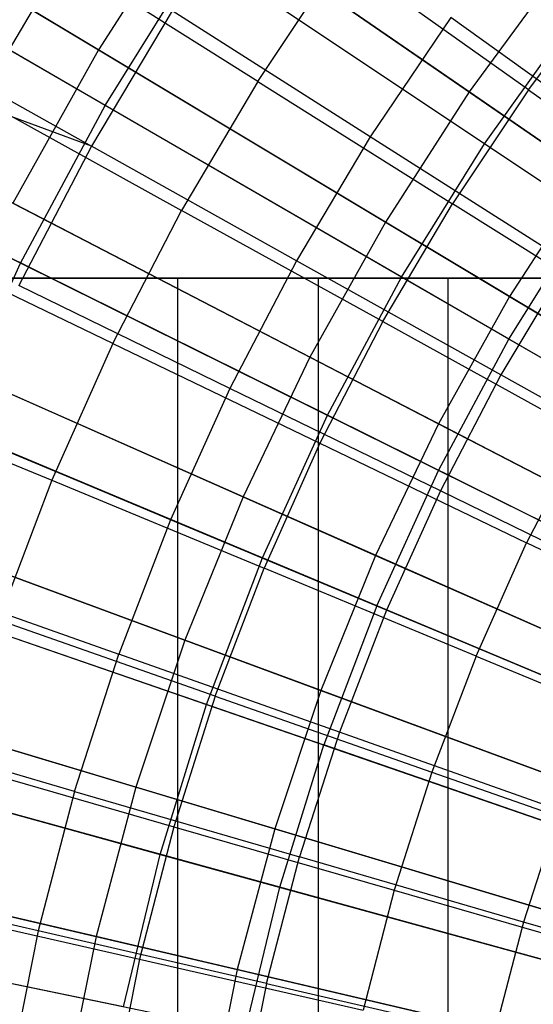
# Model space of a CAD drawing. Extents: x -8.3 to 8.8, y -6 to 6.
# Tile 58 of 177: x -1.646 to -1.268, y 0.366 to 1.09. Entities that reach past the tile are written whole.
import ezdxf

# ---------------------------------------------------------------- set-up
doc = ezdxf.new("R2010")
doc.units = 0
doc.header["$LTSCALE"] = 2.54
doc.layers.get('0').update_dxf_attribs({"linetype": 'CONTINUOUS'})

# ---------------------------------------------------------------- blocks, each defined once
blk = doc.blocks.new('DROPS_COLOR_A_STL')
at = {"color": 0}
for p, q in [((6.81681, 1.02691, 13.21341), (6.5277, 1.1942, 13.05722)), ((6.81681, 1.02691, 13.21341), (6.5277, 1.1942, 13.05722)), ((7.09579, 0.99862, 2.27183), (6.8123, 1.18788, 2.41249)), ((7.09579, 0.99862, 2.27183), (6.8123, 1.18788, 2.41249)), ((6.81681, 1.02691, 13.21341), (6.88625, 1.13851, 13.21341)), ((6.81681, 1.02691, 13.21341), (6.88625, 1.13851, 13.21341)), ((7.17163, 0.94799, 13.34844), (6.88625, 1.13851, 13.21341)), ((7.17163, 0.94799, 13.34844), (6.88625, 1.13851, 13.21341)), ((6.72486, 1.03169, 13.53708), (6.78564, 1.13473, 13.53708)), ((6.72486, 1.03169, 13.53708), (6.78564, 1.13473, 13.53708)), ((6.92904, 1.04463, 13.61153), (6.78564, 1.13473, 13.53708)), ((6.92904, 1.04463, 13.61153), (6.78564, 1.13473, 13.53708)), ((6.92904, 1.04463, 13.61153), (6.99022, 1.13621, 13.61153)), ((6.92904, 1.04463, 13.61153), (6.99022, 1.13621, 13.61153)), ((7.12809, 1.03838, 13.68072), (6.99022, 1.13621, 13.61153)), ((7.12809, 1.03838, 13.68072), (6.99022, 1.13621, 13.61153)), ((7.12809, 1.03838, 13.68072), (7.18862, 1.11881, 13.68072)), ((7.12809, 1.03838, 13.68072), (7.18862, 1.11881, 13.68072)), ((6.86608, 1.09639, 13.48916), (6.80681, 0.99702, 13.48916)), ((6.86608, 1.09639, 13.48916), (6.80681, 0.99702, 13.48916)), ((7.01184, 1.00377, 13.56327), (6.86608, 1.09639, 13.48916)), ((7.01184, 1.00377, 13.56327), (6.86608, 1.09639, 13.48916)), ((7.07116, 1.09154, 13.56327), (7.01184, 1.00377, 13.56327)), ((7.07116, 1.09154, 13.56327), (7.01184, 1.00377, 13.56327)), ((7.21105, 0.9911, 13.63179), (7.07116, 1.09154, 13.56327)), ((7.21105, 0.9911, 13.63179), (7.07116, 1.09154, 13.56327)), ((7.09579, 0.99862, 2.27183), (7.16284, 1.0924, 2.27183)), ((7.09579, 0.99862, 2.27183), (7.16284, 1.0924, 2.27183)), ((6.6573, 1.08054, 13.4103), (6.80681, 0.99702, 13.48916)), ((6.6573, 1.08054, 13.4103), (6.80681, 0.99702, 13.48916)), ((7.03488, 0.90073, 2.27183), (6.73985, 1.07144, 2.41249)), ((7.03488, 0.90073, 2.27183), (6.73985, 1.07144, 2.41249)), ((6.75466, 0.91109, 13.21341), (6.45542, 1.05951, 13.05722)), ((6.75466, 0.91109, 13.21341), (6.45542, 1.05951, 13.05722)), ((6.80681, 0.99702, 13.48916), (6.64409, 1.05655, 13.4103)), ((6.80681, 0.99702, 13.48916), (6.64409, 1.05655, 13.4103)), ((6.92904, 1.04463, 13.61153), (6.87308, 0.94977, 13.61153)), ((6.92904, 1.04463, 13.61153), (6.87308, 0.94977, 13.61153)), ((6.92904, 1.04463, 13.61153), (7.07217, 0.95469, 13.68072)), ((6.92904, 1.04463, 13.61153), (7.07217, 0.95469, 13.68072)), ((7.12809, 1.03838, 13.68072), (7.07217, 0.95469, 13.68072)), ((7.12809, 1.03838, 13.68072), (7.07217, 0.95469, 13.68072)), ((7.12809, 1.03838, 13.68072), (7.26567, 0.94076, 13.74469)), ((7.12809, 1.03838, 13.68072), (7.26567, 0.94076, 13.74469)), ((6.72486, 1.03169, 13.53708), (6.87308, 0.94977, 13.61153)), ((6.72486, 1.03169, 13.53708), (6.87308, 0.94977, 13.61153)), ((6.75466, 0.91109, 13.21341), (6.81681, 1.02691, 13.21341)), ((6.75466, 0.91109, 13.21341), (6.81681, 1.02691, 13.21341)), ((7.11381, 0.85506, 13.34844), (6.81681, 1.02691, 13.21341)), ((7.11381, 0.85506, 13.34844), (6.81681, 1.02691, 13.21341)), ((7.01184, 1.00377, 13.56327), (6.95759, 0.91279, 13.56327)), ((7.01184, 1.00377, 13.56327), (6.95759, 0.91279, 13.56327)), ((7.15719, 0.91141, 13.63179), (7.01184, 1.00377, 13.56327)), ((7.15719, 0.91141, 13.63179), (7.01184, 1.00377, 13.56327)), ((6.80681, 0.99702, 13.48916), (6.75327, 0.89445, 13.48916)), ((6.80681, 0.99702, 13.48916), (6.75327, 0.89445, 13.48916)), ((6.95759, 0.91279, 13.56327), (6.80681, 0.99702, 13.48916)), ((6.95759, 0.91279, 13.56327), (6.80681, 0.99702, 13.48916)), ((7.03488, 0.90073, 2.27183), (7.09579, 0.99862, 2.27183)), ((7.03488, 0.90073, 2.27183), (7.09579, 0.99862, 2.27183)), ((7.38603, 0.80484, 2.15275), (7.09579, 0.99862, 2.27183)), ((7.38603, 0.80484, 2.15275), (7.09579, 0.99862, 2.27183)), ((6.98037, 0.79914, 2.27183), (6.67501, 0.9506, 2.41249)), ((6.98037, 0.79914, 2.27183), (6.67501, 0.9506, 2.41249)), ((6.82253, 0.85192, 13.61153), (6.87308, 0.94977, 13.61153)), ((6.82253, 0.85192, 13.61153), (6.87308, 0.94977, 13.61153)), ((7.02103, 0.868, 13.68072), (6.87308, 0.94977, 13.61153)), ((7.02103, 0.868, 13.68072), (6.87308, 0.94977, 13.61153)), ((7.02103, 0.868, 13.68072), (7.07217, 0.95469, 13.68072)), ((7.02103, 0.868, 13.68072), (7.07217, 0.95469, 13.68072)), ((7.21501, 0.86494, 13.74469), (7.07217, 0.95469, 13.68072)), ((7.21501, 0.86494, 13.74469), (7.07217, 0.95469, 13.68072)), ((7.11381, 0.85506, 13.34844), (7.17163, 0.94799, 13.34844)), ((7.11381, 0.85506, 13.34844), (7.17163, 0.94799, 13.34844)), ((6.82253, 0.85192, 13.61153), (6.66995, 0.9254, 13.53708)), ((6.82253, 0.85192, 13.61153), (6.66995, 0.9254, 13.53708)), ((6.95759, 0.91279, 13.56327), (6.90856, 0.81889, 13.56327)), ((6.95759, 0.91279, 13.56327), (6.90856, 0.81889, 13.56327)), ((7.10793, 0.82881, 13.63179), (6.95759, 0.91279, 13.56327)), ((7.10793, 0.82881, 13.63179), (6.95759, 0.91279, 13.56327)), ((6.70006, 0.79153, 13.21341), (6.75466, 0.91109, 13.21341)), ((6.70006, 0.79153, 13.21341), (6.75466, 0.91109, 13.21341)), ((7.06206, 0.75863, 13.34844), (6.75466, 0.91109, 13.21341)), ((7.06206, 0.75863, 13.34844), (6.75466, 0.91109, 13.21341)), ((7.15719, 0.91141, 13.63179), (7.10793, 0.82881, 13.63179)), ((7.15719, 0.91141, 13.63179), (7.10793, 0.82881, 13.63179)), ((6.43877, 0.9, 53.17764), (6.97371, 0.9, 53.32432)), ((6.43877, 0.9, 53.17764), (6.97371, 0.9, 53.32432)), ((7.06873, 0.9, 35.80426), (6.45591, 0.9, 35.96807)), ((7.06873, 0.9, 35.80426), (6.45591, 0.9, 35.96807)), ((6.47225, 0.9, 18.2818), (6.87038, 0.9, 18.13985)), ((6.87038, 0.9, 29.6217), (6.47225, 0.9, 29.47975)), ((6.87038, 0.9, 29.6217), (6.47225, 0.9, 29.47975)), ((6.47225, 0.9, 18.2818), (6.87038, 0.9, 18.13985)), ((6.87038, -0.9, 18.13985), (6.87038, 0.9, 18.13985)), ((6.87038, 0.9, 18.13985), (7.27748, 0.9, 18.02616)), ((6.87038, -0.9, 18.13985), (6.87038, 0.9, 18.13985)), ((6.87038, -0.9, 29.6217), (6.87038, 0.9, 29.6217)), ((7.27748, 0.9, 29.73538), (6.87038, 0.9, 29.6217)), ((6.87038, -0.9, 29.6217), (6.87038, 0.9, 29.6217)), ((7.27748, 0.9, 29.73538), (6.87038, 0.9, 29.6217)), ((6.87038, 0.9, 18.13985), (7.27748, 0.9, 18.02616)), ((6.97371, 0.9, 53.32432), (7.5952, 0.9, 53.45131)), ((6.97371, -0.9, 53.32432), (6.97371, 0.9, 53.32432)), ((6.97371, 0.9, 53.32432), (7.5952, 0.9, 53.45131)), ((6.97371, -0.9, 53.32432), (6.97371, 0.9, 53.32432)), ((6.98037, 0.79914, 2.27183), (7.03488, 0.90073, 2.27183)), ((6.98037, 0.79914, 2.27183), (7.03488, 0.90073, 2.27183)), ((7.33694, 0.72595, 2.15275), (7.03488, 0.90073, 2.27183)), ((7.33694, 0.72595, 2.15275), (7.03488, 0.90073, 2.27183)), ((7.69156, 0.9, 35.68402), (7.06873, 0.9, 35.80426)), ((7.06873, 0.9, 35.80426), (7.06873, -0.9, 35.80426)), ((7.69156, 0.9, 35.68402), (7.06873, 0.9, 35.80426)), ((7.06873, 0.9, 35.80426), (7.06873, -0.9, 35.80426)), ((6.90856, 0.81889, 13.56327), (6.75327, 0.89445, 13.48916)), ((6.90856, 0.81889, 13.56327), (6.75327, 0.89445, 13.48916)), ((7.02103, 0.868, 13.68072), (6.97483, 0.77857, 13.68072)), ((7.02103, 0.868, 13.68072), (6.97483, 0.77857, 13.68072)), ((7.02103, 0.868, 13.68072), (7.16868, 0.7864, 13.74469)), ((7.02103, 0.868, 13.68072), (7.16868, 0.7864, 13.74469)), ((7.06206, 0.75863, 13.34844), (7.11381, 0.85506, 13.34844)), ((7.06206, 0.75863, 13.34844), (7.11381, 0.85506, 13.34844)), ((7.41752, 0.67932, 13.46176), (7.11381, 0.85506, 13.34844)), ((7.41752, 0.67932, 13.46176), (7.11381, 0.85506, 13.34844)), ((6.82253, 0.85192, 13.61153), (6.77754, 0.75139, 13.61153)), ((6.82253, 0.85192, 13.61153), (6.77754, 0.75139, 13.61153)), ((6.82253, 0.85192, 13.61153), (6.97483, 0.77857, 13.68072)), ((6.82253, 0.85192, 13.61153), (6.97483, 0.77857, 13.68072)), ((6.61804, 0.82585, 2.41249), (6.93248, 0.69427, 2.27183)), ((6.61804, 0.82585, 2.41249), (6.93248, 0.69427, 2.27183)), ((7.10793, 0.82881, 13.63179), (7.06341, 0.74354, 13.63179)), ((7.10793, 0.82881, 13.63179), (7.06341, 0.74354, 13.63179)), ((7.25767, 0.74515, 13.69473), (7.10793, 0.82881, 13.63179)), ((7.25767, 0.74515, 13.69473), (7.10793, 0.82881, 13.63179)), ((6.90856, 0.81889, 13.56327), (6.86493, 0.72236, 13.56327)), ((6.90856, 0.81889, 13.56327), (6.86493, 0.72236, 13.56327)), ((7.06341, 0.74354, 13.63179), (6.90856, 0.81889, 13.56327)), ((7.06341, 0.74354, 13.63179), (6.90856, 0.81889, 13.56327)), ((6.62108, 0.8162, 13.53708), (6.77754, 0.75139, 13.61153)), ((6.62108, 0.8162, 13.53708), (6.77754, 0.75139, 13.61153)), ((6.93248, 0.69427, 2.27183), (6.98037, 0.79914, 2.27183)), ((6.93248, 0.69427, 2.27183), (6.98037, 0.79914, 2.27183)), ((7.29301, 0.64408, 2.15275), (6.98037, 0.79914, 2.27183)), ((7.29301, 0.64408, 2.15275), (6.98037, 0.79914, 2.27183)), ((7.0166, 0.65907, 13.34844), (6.70006, 0.79153, 13.21341)), ((7.0166, 0.65907, 13.34844), (6.70006, 0.79153, 13.21341)), ((6.86493, 0.72236, 13.56327), (6.70561, 0.78901, 13.48916)), ((6.86493, 0.72236, 13.56327), (6.70561, 0.78901, 13.48916)), ((7.16868, 0.7864, 13.74469), (7.12682, 0.70538, 13.74469)), ((7.16868, 0.7864, 13.74469), (7.12682, 0.70538, 13.74469)), ((6.97483, 0.77857, 13.68072), (6.93372, 0.6867, 13.68072)), ((6.97483, 0.77857, 13.68072), (6.93372, 0.6867, 13.68072)), ((6.97483, 0.77857, 13.68072), (7.12682, 0.70538, 13.74469)), ((6.97483, 0.77857, 13.68072), (7.12682, 0.70538, 13.74469)), ((7.0166, 0.65907, 13.34844), (7.06206, 0.75863, 13.34844)), ((7.0166, 0.65907, 13.34844), (7.06206, 0.75863, 13.34844)), ((7.37641, 0.60271, 13.46176), (7.06206, 0.75863, 13.34844)), ((7.37641, 0.60271, 13.46176), (7.06206, 0.75863, 13.34844)), ((6.77754, 0.75139, 13.61153), (6.73827, 0.64849, 13.61153)), ((6.77754, 0.75139, 13.61153), (6.73827, 0.64849, 13.61153)), ((6.77754, 0.75139, 13.61153), (6.93372, 0.6867, 13.68072)), ((6.77754, 0.75139, 13.61153), (6.93372, 0.6867, 13.68072)), ((7.06341, 0.74354, 13.63179), (7.02379, 0.6559, 13.63179)), ((7.06341, 0.74354, 13.63179), (7.02379, 0.6559, 13.63179)), ((7.21765, 0.6685, 13.69473), (7.06341, 0.74354, 13.63179)), ((7.21765, 0.6685, 13.69473), (7.06341, 0.74354, 13.63179)), ((6.86493, 0.72236, 13.56327), (6.82683, 0.62352, 13.56327)), ((6.86493, 0.72236, 13.56327), (6.82683, 0.62352, 13.56327)), ((7.02379, 0.6559, 13.63179), (6.86493, 0.72236, 13.56327)), ((7.02379, 0.6559, 13.63179), (6.86493, 0.72236, 13.56327)), ((7.08958, 0.62214, 13.74469), (7.12682, 0.70538, 13.74469)), ((7.08958, 0.62214, 13.74469), (7.12682, 0.70538, 13.74469)), ((7.27847, 0.63235, 13.80348), (7.12682, 0.70538, 13.74469)), ((7.27847, 0.63235, 13.80348), (7.12682, 0.70538, 13.74469)), ((6.56918, 0.69771, 2.41249), (6.8914, 0.58655, 2.27183)), ((6.56918, 0.69771, 2.41249), (6.8914, 0.58655, 2.27183)), ((6.8914, 0.58655, 2.27183), (6.93248, 0.69427, 2.27183)), ((6.8914, 0.58655, 2.27183), (6.93248, 0.69427, 2.27183)), ((7.25441, 0.55955, 2.15275), (6.93248, 0.69427, 2.27183)), ((7.25441, 0.55955, 2.15275), (6.93248, 0.69427, 2.27183)), ((6.66399, 0.68105, 13.48916), (6.82683, 0.62352, 13.56327)), ((6.66399, 0.68105, 13.48916), (6.82683, 0.62352, 13.56327)), ((6.89782, 0.59266, 13.68072), (6.93372, 0.6867, 13.68072)), ((6.89782, 0.59266, 13.68072), (6.93372, 0.6867, 13.68072)), ((7.08958, 0.62214, 13.74469), (6.93372, 0.6867, 13.68072)), ((7.08958, 0.62214, 13.74469), (6.93372, 0.6867, 13.68072)), ((6.65324, 0.66872, 13.21341), (6.9776, 0.55681, 13.34844)), ((6.65324, 0.66872, 13.21341), (6.9776, 0.55681, 13.34844)), ((7.0166, 0.65907, 13.34844), (6.9776, 0.55681, 13.34844)), ((7.0166, 0.65907, 13.34844), (6.9776, 0.55681, 13.34844)), ((7.0166, 0.65907, 13.34844), (7.34029, 0.52362, 13.46176)), ((7.0166, 0.65907, 13.34844), (7.34029, 0.52362, 13.46176)), ((7.02379, 0.6559, 13.63179), (6.9892, 0.56615, 13.63179)), ((7.02379, 0.6559, 13.63179), (6.9892, 0.56615, 13.63179)), ((7.18203, 0.5897, 13.69473), (7.02379, 0.6559, 13.63179)), ((7.18203, 0.5897, 13.69473), (7.02379, 0.6559, 13.63179)), ((6.89782, 0.59266, 13.68072), (6.73827, 0.64849, 13.61153)), ((6.89782, 0.59266, 13.68072), (6.73827, 0.64849, 13.61153)), ((6.79438, 0.52268, 13.56327), (6.82683, 0.62352, 13.56327)), ((6.79438, 0.52268, 13.56327), (6.82683, 0.62352, 13.56327)), ((6.9892, 0.56615, 13.63179), (6.82683, 0.62352, 13.56327)), ((6.9892, 0.56615, 13.63179), (6.82683, 0.62352, 13.56327)), ((7.08958, 0.62214, 13.74469), (7.05706, 0.53694, 13.74469)), ((7.08958, 0.62214, 13.74469), (7.05706, 0.53694, 13.74469)), ((7.08958, 0.62214, 13.74469), (7.24508, 0.55773, 13.80348)), ((7.08958, 0.62214, 13.74469), (7.24508, 0.55773, 13.80348)), ((6.85732, 0.47641, 2.27183), (6.8914, 0.58655, 2.27183)), ((6.85732, 0.47641, 2.27183), (6.8914, 0.58655, 2.27183)), ((6.89782, 0.59266, 13.68072), (6.86726, 0.49676, 13.68072)), ((6.89782, 0.59266, 13.68072), (6.86726, 0.49676, 13.68072)), ((6.8914, 0.58655, 2.27183), (7.2213, 0.47273, 2.15275)), ((6.8914, 0.58655, 2.27183), (7.2213, 0.47273, 2.15275)), ((6.89782, 0.59266, 13.68072), (7.05706, 0.53694, 13.74469)), ((6.89782, 0.59266, 13.68072), (7.05706, 0.53694, 13.74469)), ((6.52863, 0.56671, 2.41249), (6.85732, 0.47641, 2.27183)), ((6.52863, 0.56671, 2.41249), (6.85732, 0.47641, 2.27183)), ((6.79438, 0.52268, 13.56327), (6.62855, 0.57091, 13.48916)), ((6.79438, 0.52268, 13.56327), (6.62855, 0.57091, 13.48916)), ((6.9892, 0.56615, 13.63179), (6.95973, 0.47459, 13.63179)), ((6.9892, 0.56615, 13.63179), (6.95973, 0.47459, 13.63179)), ((7.15092, 0.50901, 13.69473), (6.9892, 0.56615, 13.63179)), ((7.15092, 0.50901, 13.69473), (6.9892, 0.56615, 13.63179)), ((6.94525, 0.45226, 13.34844), (6.9776, 0.55681, 13.34844)), ((6.94525, 0.45226, 13.34844), (6.9776, 0.55681, 13.34844)), ((7.30931, 0.44237, 13.46176), (6.9776, 0.55681, 13.34844)), ((7.30931, 0.44237, 13.46176), (6.9776, 0.55681, 13.34844)), ((6.94525, 0.45226, 13.34844), (6.61437, 0.54315, 13.21341)), ((6.94525, 0.45226, 13.34844), (6.61437, 0.54315, 13.21341)), ((6.70482, 0.54356, 13.61153), (6.86726, 0.49676, 13.68072)), ((6.70482, 0.54356, 13.61153), (6.86726, 0.49676, 13.68072)), ((7.05706, 0.53694, 13.74469), (7.02936, 0.45006, 13.74469)), ((7.05706, 0.53694, 13.74469), (7.02936, 0.45006, 13.74469)), ((7.05706, 0.53694, 13.74469), (7.21593, 0.48135, 13.80348)), ((7.05706, 0.53694, 13.74469), (7.21593, 0.48135, 13.80348)), ((6.79438, 0.52268, 13.56327), (6.76768, 0.42017, 13.56327)), ((6.79438, 0.52268, 13.56327), (6.76768, 0.42017, 13.56327)), ((6.79438, 0.52268, 13.56327), (6.95973, 0.47459, 13.63179)), ((6.79438, 0.52268, 13.56327), (6.95973, 0.47459, 13.63179)), ((7.15092, 0.50901, 13.69473), (7.12443, 0.42669, 13.69473)), ((7.15092, 0.50901, 13.69473), (7.12443, 0.42669, 13.69473)), ((6.86726, 0.49676, 13.68072), (6.84212, 0.3993, 13.68072)), ((6.86726, 0.49676, 13.68072), (6.84212, 0.3993, 13.68072)), ((6.86726, 0.49676, 13.68072), (7.02936, 0.45006, 13.74469)), ((6.86726, 0.49676, 13.68072), (7.02936, 0.45006, 13.74469)), ((6.83036, 0.36432, 2.27183), (6.85732, 0.47641, 2.27183)), ((6.83036, 0.36432, 2.27183), (6.85732, 0.47641, 2.27183)), ((6.85732, 0.47641, 2.27183), (7.19383, 0.38397, 2.15275)), ((6.85732, 0.47641, 2.27183), (7.19383, 0.38397, 2.15275)), ((6.9355, 0.38151, 13.63179), (6.95973, 0.47459, 13.63179)), ((6.9355, 0.38151, 13.63179), (6.95973, 0.47459, 13.63179)), ((7.12443, 0.42669, 13.69473), (6.95973, 0.47459, 13.63179)), ((7.12443, 0.42669, 13.69473), (6.95973, 0.47459, 13.63179)), ((6.76768, 0.42017, 13.56327), (6.59939, 0.45894, 13.48916)), ((6.76768, 0.42017, 13.56327), (6.59939, 0.45894, 13.48916)), ((6.91965, 0.34585, 13.34844), (6.94525, 0.45226, 13.34844)), ((6.91965, 0.34585, 13.34844), (6.94525, 0.45226, 13.34844)), ((7.2836, 0.35931, 13.46176), (6.94525, 0.45226, 13.34844)), ((7.2836, 0.35931, 13.46176), (6.94525, 0.45226, 13.34844)), ((7.02936, 0.45006, 13.74469), (7.00659, 0.36176, 13.74469)), ((7.02936, 0.45006, 13.74469), (7.00659, 0.36176, 13.74469)), ((7.02936, 0.45006, 13.74469), (7.1911, 0.40346, 13.80348)), ((7.02936, 0.45006, 13.74469), (7.1911, 0.40346, 13.80348)), ((6.67731, 0.43691, 13.61153), (6.84212, 0.3993, 13.68072)), ((6.67731, 0.43691, 13.61153), (6.84212, 0.3993, 13.68072)), ((6.83036, 0.36432, 2.27183), (6.49656, 0.43337, 2.41249)), ((6.83036, 0.36432, 2.27183), (6.49656, 0.43337, 2.41249)), ((6.76768, 0.42017, 13.56327), (6.74683, 0.31631, 13.56327)), ((6.76768, 0.42017, 13.56327), (6.74683, 0.31631, 13.56327)), ((6.9355, 0.38151, 13.63179), (6.76768, 0.42017, 13.56327)), ((6.9355, 0.38151, 13.63179), (6.76768, 0.42017, 13.56327)), ((7.12443, 0.42669, 13.69473), (7.10265, 0.343, 13.69473)), ((7.12443, 0.42669, 13.69473), (7.10265, 0.343, 13.69473)), ((7.28868, 0.37892, 13.75225), (7.12443, 0.42669, 13.69473)), ((7.28868, 0.37892, 13.75225), (7.12443, 0.42669, 13.69473)), ((6.91965, 0.34585, 13.34844), (6.58364, 0.41536, 13.21341)), ((6.91965, 0.34585, 13.34844), (6.58364, 0.41536, 13.21341)), ((6.84212, 0.3993, 13.68072), (6.82248, 0.30058, 13.68072)), ((6.84212, 0.3993, 13.68072), (6.82248, 0.30058, 13.68072)), ((6.84212, 0.3993, 13.68072), (7.00659, 0.36176, 13.74469)), ((6.84212, 0.3993, 13.68072), (7.00659, 0.36176, 13.74469)), ((6.9355, 0.38151, 13.63179), (6.91657, 0.28721, 13.63179)), ((6.9355, 0.38151, 13.63179), (6.91657, 0.28721, 13.63179)), ((6.9355, 0.38151, 13.63179), (7.10265, 0.343, 13.69473)), ((6.9355, 0.38151, 13.63179), (7.10265, 0.343, 13.69473))]:
    blk.add_line(p, q, dxfattribs=at)
blk = doc.blocks.new('GROUP_1')
at = {"color": 0}
for p, q in [((6.43123, 7.24363, 11.49032), (6.72675, 7.06632, 11.62964)), ((6.43123, 7.24363, 11.49032), (6.72675, 7.06632, 11.62964)), ((6.99927, 7.03544, 0.28567), (6.71063, 7.23402, 0.40992)), ((6.99927, 7.03544, 0.28567), (6.71063, 7.23402, 0.40992)), ((6.79657, 7.17489, 11.62964), (6.72675, 7.06632, 11.62964)), ((6.79657, 7.17489, 11.62964), (6.72675, 7.06632, 11.62964)), ((6.79657, 7.17489, 11.62964), (7.08706, 6.97503, 11.74735)), ((6.79657, 7.17489, 11.62964), (7.08706, 6.97503, 11.74735)), ((7.06665, 7.12713, 0.28567), (6.99927, 7.03544, 0.28567)), ((7.06665, 7.12713, 0.28567), (6.99927, 7.03544, 0.28567)), ((6.93772, 6.93974, 0.28567), (6.6373, 7.11999, 0.40992)), ((6.93772, 6.93974, 0.28567), (6.6373, 7.11999, 0.40992)), ((6.72675, 7.06632, 11.62964), (6.66381, 6.95362, 11.62964)), ((6.72675, 7.06632, 11.62964), (6.66381, 6.95362, 11.62964)), ((6.72675, 7.06632, 11.62964), (7.0291, 6.88491, 11.74735)), ((6.72675, 7.06632, 11.62964), (7.0291, 6.88491, 11.74735)), ((6.99927, 7.03544, 0.28567), (6.93772, 6.93974, 0.28567)), ((6.99927, 7.03544, 0.28567), (6.93772, 6.93974, 0.28567)), ((7.29368, 6.83287, 0.18336), (6.99927, 7.03544, 0.28567)), ((7.29368, 6.83287, 0.18336), (6.99927, 7.03544, 0.28567)), ((6.88224, 6.84039, 0.28567), (6.5712, 7.00162, 0.40992)), ((6.88224, 6.84039, 0.28567), (6.5712, 7.00162, 0.40992)), ((7.08706, 6.97503, 11.74735), (7.0291, 6.88491, 11.74735)), ((7.08706, 6.97503, 11.74735), (7.0291, 6.88491, 11.74735)), ((6.66381, 6.95362, 11.62964), (6.97685, 6.79135, 11.74735)), ((6.66381, 6.95362, 11.62964), (6.97685, 6.79135, 11.74735)), ((6.93772, 6.93974, 0.28567), (6.88224, 6.84039, 0.28567)), ((6.93772, 6.93974, 0.28567), (6.88224, 6.84039, 0.28567)), ((7.24416, 6.75587, 0.18336), (6.93772, 6.93974, 0.28567)), ((7.24416, 6.75587, 0.18336), (6.93772, 6.93974, 0.28567)), ((7.0291, 6.88491, 11.74735), (6.97685, 6.79135, 11.74735)), ((7.0291, 6.88491, 11.74735), (6.97685, 6.79135, 11.74735)), ((7.0291, 6.88491, 11.74735), (7.33712, 6.7001, 11.843)), ((7.0291, 6.88491, 11.74735), (7.33712, 6.7001, 11.843)), ((6.83304, 6.73779, 0.28567), (6.51258, 6.87937, 0.40992)), ((6.83304, 6.73779, 0.28567), (6.51258, 6.87937, 0.40992)), ((6.88224, 6.84039, 0.28567), (6.83304, 6.73779, 0.28567)), ((6.88224, 6.84039, 0.28567), (6.83304, 6.73779, 0.28567)), ((7.19952, 6.67593, 0.18336), (6.88224, 6.84039, 0.28567)), ((7.19952, 6.67593, 0.18336), (6.88224, 6.84039, 0.28567)), ((6.60799, 6.83722, 11.62964), (6.93052, 6.69473, 11.74735)), ((6.60799, 6.83722, 11.62964), (6.93052, 6.69473, 11.74735)), ((6.97685, 6.79135, 11.74735), (6.93052, 6.69473, 11.74735)), ((6.97685, 6.79135, 11.74735), (6.93052, 6.69473, 11.74735)), ((6.97685, 6.79135, 11.74735), (7.29576, 6.62605, 11.843)), ((6.97685, 6.79135, 11.74735), (7.29576, 6.62605, 11.843)), ((6.79032, 6.63233, 0.28567), (6.46167, 6.75372, 0.40992)), ((6.79032, 6.63233, 0.28567), (6.46167, 6.75372, 0.40992)), ((6.83304, 6.73779, 0.28567), (6.79032, 6.63233, 0.28567)), ((6.83304, 6.73779, 0.28567), (6.79032, 6.63233, 0.28567)), ((7.15993, 6.59338, 0.18336), (6.83304, 6.73779, 0.28567)), ((7.15993, 6.59338, 0.18336), (6.83304, 6.73779, 0.28567)), ((6.55953, 6.71758, 11.62964), (6.89029, 6.59541, 11.74735)), ((6.55953, 6.71758, 11.62964), (6.89029, 6.59541, 11.74735)), ((6.93052, 6.69473, 11.74735), (6.89029, 6.59541, 11.74735)), ((6.93052, 6.69473, 11.74735), (6.89029, 6.59541, 11.74735)), ((6.93052, 6.69473, 11.74735), (7.25909, 6.54957, 11.843)), ((6.93052, 6.69473, 11.74735), (7.25909, 6.54957, 11.843)), ((6.79032, 6.63233, 0.28567), (6.75424, 6.52442, 0.28567)), ((6.79032, 6.63233, 0.28567), (6.75424, 6.52442, 0.28567)), ((7.12556, 6.50852, 0.18336), (6.79032, 6.63233, 0.28567)), ((7.12556, 6.50852, 0.18336), (6.79032, 6.63233, 0.28567)), ((6.75424, 6.52442, 0.28567), (6.41868, 6.62514, 0.40992)), ((6.75424, 6.52442, 0.28567), (6.41868, 6.62514, 0.40992)), ((6.51859, 6.59515, 11.62964), (6.8563, 6.49379, 11.74735)), ((6.51859, 6.59515, 11.62964), (6.8563, 6.49379, 11.74735)), ((6.89029, 6.59541, 11.74735), (6.8563, 6.49379, 11.74735)), ((6.89029, 6.59541, 11.74735), (6.8563, 6.49379, 11.74735)), ((6.89029, 6.59541, 11.74735), (7.22725, 6.47096, 11.843)), ((6.89029, 6.59541, 11.74735), (7.22725, 6.47096, 11.843)), ((6.75424, 6.52442, 0.28567), (6.72494, 6.41448, 0.28567)), ((6.75424, 6.52442, 0.28567), (6.72494, 6.41448, 0.28567)), ((7.09652, 6.42169, 0.18336), (6.75424, 6.52442, 0.28567)), ((7.09652, 6.42169, 0.18336), (6.75424, 6.52442, 0.28567)), ((6.72494, 6.41448, 0.28567), (6.38376, 6.49414, 0.40992)), ((6.72494, 6.41448, 0.28567), (6.38376, 6.49414, 0.40992)), ((6.8563, 6.49379, 11.74735), (6.82871, 6.39025, 11.74735)), ((6.8563, 6.49379, 11.74735), (6.82871, 6.39025, 11.74735)), ((6.8563, 6.49379, 11.74735), (7.20035, 6.39053, 11.843)), ((6.8563, 6.49379, 11.74735), (7.20035, 6.39053, 11.843)), ((6.48535, 6.47042, 11.62964), (6.82871, 6.39025, 11.74735)), ((6.48535, 6.47042, 11.62964), (6.82871, 6.39025, 11.74735)), ((6.72494, 6.41448, 0.28567), (6.70252, 6.30292, 0.28567)), ((6.72494, 6.41448, 0.28567), (6.70252, 6.30292, 0.28567)), ((7.07294, 6.33322, 0.18336), (6.72494, 6.41448, 0.28567)), ((7.07294, 6.33322, 0.18336), (6.72494, 6.41448, 0.28567)), ((6.82871, 6.39025, 11.74735), (6.8076, 6.28519, 11.74735)), ((6.82871, 6.39025, 11.74735), (6.8076, 6.28519, 11.74735)), ((6.82871, 6.39025, 11.74735), (7.17851, 6.30857, 11.843)), ((6.82871, 6.39025, 11.74735), (7.17851, 6.30857, 11.843))]:
    blk.add_line(p, q, dxfattribs=at)
blk.add_blockref('DROPS_COLOR_A_STL', (-0.0852, 5.99854, -1.80007), dxfattribs=at)

msp = doc.modelspace()

# ---------------------------------------------------------------- block references
at = {"color": 0}
msp.add_blockref('GROUP_1', (-8.3148, -5.99854, 1.80007), dxfattribs=at)

doc.saveas('drawing.dxf')
